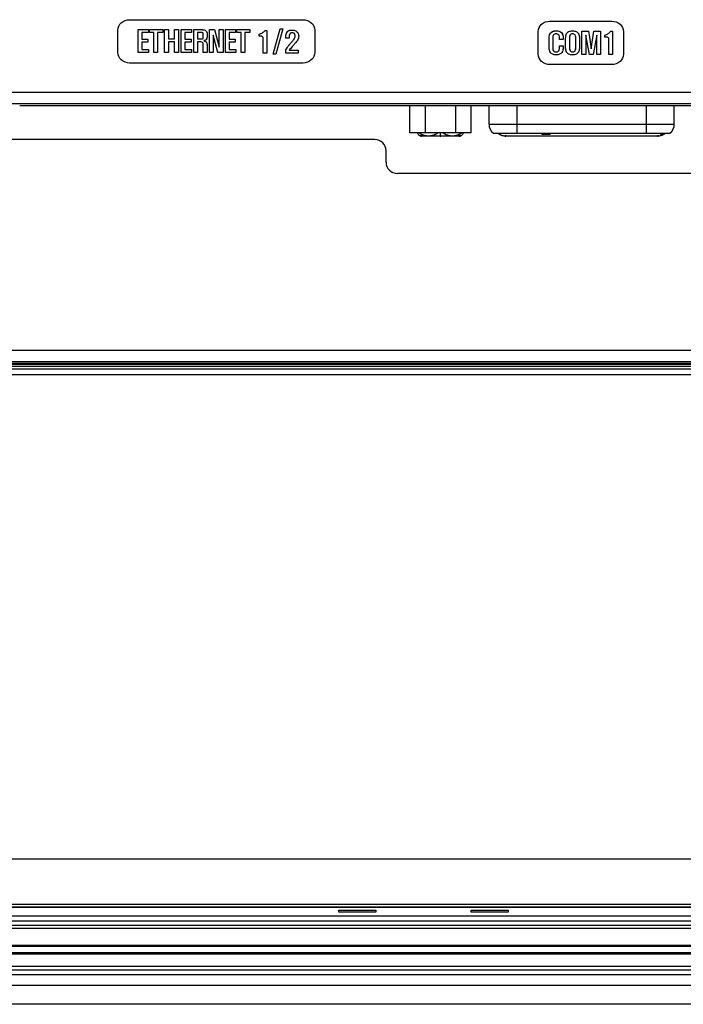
# Model space of a CAD drawing. Header units: millimetres. Extents: x 0 to 2577, y 0 to 841.
# Tile 18 of 68: x 933 to 991, y 389 to 476. Entities that reach past the tile are written whole.
import ezdxf

# ---------------------------------------------------------------- set-up
doc = ezdxf.new("R2010")
doc.units = ezdxf.units.MM
for name, color, linetype in [('BASE_PCB_V00-SHAPE', 7, 'Continuous'), ('D_SUB_09P-SHAPE', 7, 'Continuous'), ('FRONT_CASE_12_DM_EX-SHAPE', 7, 'Continuous'), ('PROCESSING_MODULE_COVER-SHAPE', 7, 'Continuous'), ('REAR_CASE-12_DM-EX-SHAPE', 7, 'Continuous'), ('SEALING_GASKET_TOPR12_V2-SHAPE', 7, 'Continuous')]:
    doc.layers.add(name, color=color, linetype=linetype)

msp = doc.modelspace()

# ---------------------------------------------------------------- linework, layer by layer
at = {"layer": 'BASE_PCB_V00-SHAPE', "color": 7, "linetype": 'Continuous', "const_width": 0.119}
for points in [[(967.841, 466.456, 0.404408), (968.14, 466.166)], [(967.936, 466.456, 0.342387), (969.628, 466.456)], [(970.053, 466.456, 0.342387), (971.745, 466.456)], [(971.54, 466.166, 0.404408), (971.84, 466.456)], [(974.944, 466.406, 0.178686), (975.594, 466.166)], [(989.087, 466.166, 0.178686), (989.737, 466.406)]]:
    msp.add_lwpolyline(points, format="xyb", dxfattribs=at)
for points in [[(971.54, 466.166), (968.14, 466.166)], [(969.84, 466.166), (969.84, 466.456)], [(975.594, 466.166), (989.087, 466.166)]]:
    msp.add_lwpolyline(points, dxfattribs=at)
at = {"layer": 'BASE_PCB_V00-SHAPE', "color": 7, "linetype": 'Continuous'}
for centre in [(968.14, 466.166), (969.84, 466.166), (971.54, 466.166), (975.594, 466.166), (989.087, 466.166)]:
    msp.add_circle(centre, 0.05, dxfattribs=at)
for centre in [(967.84, 466.466), (971.84, 466.466)]:
    msp.add_arc(centre, 0.05, 203.77162, 336.22983, dxfattribs=at)
at = {"layer": 'D_SUB_09P-SHAPE', "color": 7, "linetype": 'Continuous'}
for p, q in [((967.138, 466.456), (967.138, 468.879)), ((968.492, 468.879), (968.492, 466.456)), ((971.199, 466.456), (971.199, 468.879)), ((972.553, 466.456), (972.553, 468.879)), ((974.14, 467.206), (974.14, 468.879)), ((976.59, 468.879), (976.59, 466.406)), ((988.09, 466.406), (988.09, 468.879)), ((990.54, 467.206), (990.54, 468.879)), ((974.14, 467.206), (990.54, 467.206)), ((972.553, 466.456), (967.138, 466.456)), ((974.54, 466.406), (990.141, 466.406)), ((978.84, 466.306), (978.84, 466.406)), ((979.553, 466.306), (978.84, 466.306)), ((978.88, 466.306), (978.88, 466.406)), ((978.939, 466.306), (978.939, 466.406)), ((979.038, 466.306), (979.038, 466.406)), ((979.137, 466.306), (979.137, 466.406)), ((979.236, 466.306), (979.236, 466.406)), ((979.335, 466.306), (979.335, 466.406)), ((979.434, 466.306), (979.434, 466.406)), ((979.494, 466.306), (979.494, 466.406)), ((979.533, 466.306), (979.533, 466.406)), ((979.553, 466.306), (979.553, 466.406)), ((989.34, 466.306), (989.34, 466.406)), ((989.34, 466.306), (989.578, 466.306)), ((989.459, 466.306), (989.459, 466.406)), ((989.578, 466.406), (989.578, 466.306))]:
    msp.add_line(p, q, dxfattribs=at)
for centre, start, end in [((975.14, 467.206), 180, 233.1301), ((989.54, 467.206), 306.8699, 0)]:
    msp.add_arc(centre, 1, start, end, dxfattribs=at)
at = {"layer": 'FRONT_CASE_12_DM_EX-SHAPE', "color": 7, "linetype": 'Continuous'}
for p, q in [((822.933, 397.857), (1113.748, 397.857)), ((874.829, 397.089), (1061.852, 397.089)), ((960.847, 397.419), (960.851, 397.582)), ((964.134, 397.419), (960.847, 397.419)), ((960.851, 397.582), (964.13, 397.582)), ((964.13, 397.582), (964.134, 397.419)), ((972.547, 397.419), (972.551, 397.582)), ((975.834, 397.419), (972.547, 397.419)), ((972.551, 397.582), (975.83, 397.582)), ((975.83, 397.582), (975.834, 397.419)), ((1126.342, 389.256), (810.339, 389.256))]:
    msp.add_line(p, q, dxfattribs=at)
at = {"layer": 'PROCESSING_MODULE_COVER-SHAPE', "color": 7, "linetype": 'Continuous'}
for p, q in [((942.327, 476.466), (957.681, 476.466)), ((979.527, 476.333), (985.005, 476.333)), ((941.298, 473.554), (941.298, 475.539)), ((943.093, 473.546), (943.093, 475.591)), ((943.093, 475.591), (943.993, 475.591)), ((943.993, 475.323), (943.421, 475.323)), ((943.421, 475.323), (943.421, 474.73)), ((943.993, 475.591), (943.993, 475.323)), ((944.103, 475.591), (945.262, 475.591)), ((944.103, 475.325), (944.103, 475.591)), ((944.477, 475.325), (944.103, 475.325)), ((944.477, 473.546), (944.477, 475.325)), ((945.262, 475.325), (944.813, 475.325)), ((944.813, 475.325), (944.813, 473.546)), ((945.262, 475.591), (945.262, 475.325)), ((945.429, 475.591), (945.765, 475.591)), ((945.429, 473.546), (945.429, 475.591)), ((945.765, 475.591), (945.765, 474.773)), ((946.31, 475.591), (946.646, 475.591)), ((946.31, 474.773), (946.31, 475.591)), ((946.646, 475.591), (946.646, 473.546)), ((946.902, 475.591), (947.803, 475.591)), ((946.902, 473.546), (946.902, 475.591)), ((947.803, 475.323), (947.232, 475.323)), ((947.232, 475.323), (947.232, 474.73)), ((947.803, 475.591), (947.803, 475.323)), ((948.023, 475.591), (948.529, 475.591)), ((948.023, 473.546), (948.023, 475.591)), ((948.353, 475.334), (948.353, 474.756)), ((949.408, 475.591), (949.852, 475.591)), ((949.408, 473.546), (949.408, 475.591)), ((949.852, 475.591), (950.266, 474.034)), ((950.266, 475.591), (950.6, 475.591)), ((950.266, 474.034), (950.266, 475.591)), ((950.6, 475.591), (950.6, 473.546)), ((950.811, 475.591), (951.712, 475.591)), ((950.811, 473.546), (950.811, 475.591)), ((951.712, 475.323), (951.141, 475.323)), ((951.141, 475.323), (951.141, 474.73)), ((951.712, 475.591), (951.712, 475.323)), ((951.822, 475.591), (952.981, 475.591)), ((951.822, 475.325), (951.822, 475.591)), ((952.195, 475.325), (951.822, 475.325)), ((952.195, 473.546), (952.195, 475.325)), ((952.981, 475.325), (952.532, 475.325)), ((952.532, 475.325), (952.532, 473.546)), ((952.981, 475.591), (952.981, 475.325)), ((954.308, 475.51), (954.474, 475.51)), ((954.474, 475.51), (954.474, 473.502)), ((955.029, 473.423), (955.642, 475.665)), ((955.882, 475.665), (955.259, 473.423)), ((955.642, 475.665), (955.882, 475.665)), ((958.71, 475.539), (958.71, 473.554)), ((978.497, 473.421), (978.497, 475.406)), ((982.366, 475.436), (982.953, 475.436)), ((982.366, 473.391), (982.366, 475.436)), ((982.953, 475.436), (983.043, 474.917)), ((983.186, 473.89), (983.426, 475.436)), ((983.426, 475.436), (984.004, 475.436)), ((984.004, 475.436), (984.004, 473.391)), ((984.911, 475.436), (985.081, 475.436)), ((985.081, 475.436), (985.081, 473.391)), ((986.035, 475.406), (986.035, 473.421)), ((943.421, 474.73), (943.957, 474.73)), ((943.957, 474.474), (943.421, 474.474)), ((943.421, 474.474), (943.421, 473.818)), ((943.957, 474.73), (943.957, 474.474)), ((945.765, 474.773), (946.31, 474.773)), ((946.31, 474.512), (945.765, 474.512)), ((945.765, 474.512), (945.765, 473.546)), ((946.31, 473.546), (946.31, 474.512)), ((947.232, 474.73), (947.768, 474.73)), ((947.768, 474.474), (947.232, 474.474)), ((947.232, 474.474), (947.232, 473.818)), ((947.768, 474.73), (947.768, 474.474)), ((948.353, 474.756), (948.407, 474.756)), ((948.353, 474.505), (948.353, 473.546)), ((948.854, 474.906), (948.854, 475.179)), ((949.189, 475.264), (949.189, 474.986)), ((950.13, 473.546), (949.737, 475.099)), ((949.737, 475.099), (949.737, 473.546)), ((951.141, 474.73), (951.677, 474.73)), ((951.677, 474.474), (951.141, 474.474)), ((951.141, 474.474), (951.141, 473.818)), ((951.677, 474.73), (951.677, 474.474)), ((953.8, 475.012), (953.8, 475.189)), ((953.846, 475.012), (953.8, 475.012)), ((954.146, 473.502), (954.146, 474.693)), ((956.148, 474.827), (956.148, 474.906)), ((956.464, 474.827), (956.148, 474.827)), ((956.464, 475.019), (956.464, 474.827)), ((979.451, 474.117), (979.451, 474.714)), ((979.78, 474.881), (979.78, 473.934)), ((980.375, 474.698), (980.375, 474.961)), ((980.704, 474.698), (980.375, 474.698)), ((980.704, 474.891), (980.704, 474.698)), ((980.92, 474.049), (980.92, 474.804)), ((981.249, 474.912), (981.249, 473.955)), ((981.82, 473.965), (981.82, 474.912)), ((982.147, 474.804), (982.147, 474.049)), ((983.026, 473.391), (982.695, 475.105)), ((982.695, 475.105), (982.695, 473.391)), ((983.043, 474.917), (983.186, 473.89)), ((983.675, 475.105), (983.351, 473.391)), ((983.675, 473.391), (983.675, 475.105)), ((984.394, 474.928), (984.394, 475.11)), ((984.441, 474.928), (984.394, 474.928)), ((984.747, 473.391), (984.747, 474.604)), ((943.421, 473.818), (944.011, 473.818)), ((944.011, 473.818), (944.011, 473.546)), ((947.232, 473.818), (947.822, 473.818)), ((947.822, 473.818), (947.822, 473.546)), ((948.856, 473.546), (948.856, 474.272)), ((949.189, 474.124), (949.189, 473.546)), ((951.141, 473.818), (951.73, 473.818)), ((951.73, 473.818), (951.73, 473.546)), ((956.148, 473.502), (956.148, 473.791)), ((956.467, 473.761), (957.251, 473.761)), ((957.251, 473.761), (957.251, 473.502)), ((980.375, 474.141), (980.704, 474.141)), ((980.375, 473.953), (980.375, 474.141)), ((980.704, 474.141), (980.704, 474.059)), ((944.011, 473.546), (943.093, 473.546)), ((944.813, 473.546), (944.477, 473.546)), ((945.765, 473.546), (945.429, 473.546)), ((946.646, 473.546), (946.31, 473.546)), ((947.822, 473.546), (946.902, 473.546)), ((948.353, 473.546), (948.023, 473.546)), ((949.189, 473.546), (948.856, 473.546)), ((949.737, 473.546), (949.408, 473.546)), ((950.6, 473.546), (950.13, 473.546)), ((951.73, 473.546), (950.811, 473.546)), ((952.532, 473.546), (952.195, 473.546)), ((954.474, 473.502), (954.146, 473.502)), ((955.259, 473.423), (955.029, 473.423)), ((957.251, 473.502), (956.148, 473.502)), ((982.695, 473.391), (982.366, 473.391)), ((983.351, 473.391), (983.026, 473.391)), ((984.004, 473.391), (983.675, 473.391)), ((985.081, 473.391), (984.747, 473.391)), ((957.681, 472.628), (942.327, 472.628)), ((985.005, 472.495), (979.527, 472.495)), ((883.176, 470.054), (1042.756, 470.054)), ((883.176, 469.054), (1042.756, 469.054)), ((932.605, 468.879), (1032.076, 468.879)), ((964.028, 465.844), (931.027, 465.844)), ((965.028, 463.843), (965.028, 464.844)), ((1033.654, 462.844), (966.027, 462.844)), ((1028.949, 447.152), (923.68, 447.152)), ((907.71, 446.056), (1028.971, 446.056)), ((908.296, 445.969), (1028.385, 445.969)), ((1028.949, 446.153), (923.68, 446.153))]:
    msp.add_line(p, q, dxfattribs=at)
msp.add_arc((961.662, 469.995), 6.417, 140.49562, 144.06617, dxfattribs=at)
for centre, start_param, end_param in [((964.027, 464.843), -0.784789, 0.784789), ((966.028, 463.844), -3.926382, -2.356803)]:
    msp.add_ellipse(centre, major_axis=(0.708, 0.708), ratio=0.998783, start_param=start_param, end_param=end_param, dxfattribs=at)
for points, knots in [([(941.298, 475.539), (941.298, 475.78), (941.544, 476.292), (942.068, 476.466), (942.327, 476.466)], [0, 0, 0, 0, 0.481277, 1, 1, 1, 1]), ([(957.681, 476.466), (957.94, 476.466), (958.465, 476.292), (958.71, 475.78), (958.71, 475.539)], [0, 0, 0, 0, 0.518669, 1, 1, 1, 1]), ([(978.497, 475.406), (978.497, 475.646), (978.744, 476.159), (979.268, 476.333), (979.527, 476.333)], [0, 0, 0, 0, 0.481254, 1, 1, 1, 1]), ([(985.005, 476.333), (985.264, 476.333), (985.789, 476.158), (986.035, 475.646), (986.035, 475.406)], [0, 0, 0, 0, 0.518692, 1, 1, 1, 1]), ([(948.63, 475.332), (948.616, 475.332), (948.523, 475.334), (948.431, 475.334), (948.353, 475.334)], [0, 0, 0, 0, 0.158732, 1, 1, 1, 1]), ([(948.529, 475.591), (948.693, 475.591), (948.924, 475.601), (949.163, 475.437), (949.189, 475.319), (949.189, 475.264)], [0, 0, 0, 0, 0.596512, 0.798836, 1, 1, 1, 1]), ([(948.529, 475.591), (948.581, 475.591), (948.744, 475.586), (948.912, 475.57), (949.016, 475.527)], [0, 0, 0, 0, 0.317981, 1, 1, 1, 1]), ([(948.854, 475.179), (948.854, 475.21), (948.856, 475.274), (948.756, 475.335), (948.68, 475.331), (948.63, 475.332)], [0, 0, 0, 0, 0.292621, 0.532131, 1, 1, 1, 1]), ([(948.778, 475.316), (948.769, 475.318), (948.721, 475.329), (948.671, 475.331), (948.63, 475.332)], [0, 0, 0, 0, 0.178976, 1, 1, 1, 1]), ([(953.8, 475.189), (953.905, 475.211), (954.101, 475.286), (954.25, 475.433), (954.308, 475.51)], [0, 0, 0, 0, 0.525072, 1, 1, 1, 1]), ([(956.148, 474.906), (956.148, 474.997), (956.16, 475.16), (956.247, 475.388), (956.404, 475.504), (956.56, 475.546), (956.692, 475.555), (956.824, 475.547), (956.981, 475.512), (957.146, 475.421), (957.274, 475.24), (957.295, 475.098), (957.295, 475.025)], [0, 0, 0, 0, 0.14694, 0.261482, 0.378977, 0.444359, 0.518323, 0.590916, 0.656718, 0.775758, 0.883805, 1, 1, 1, 1]), ([(956.887, 474.753), (956.914, 474.796), (956.96, 474.878), (956.985, 475.015), (956.973, 475.134), (956.927, 475.238), (956.829, 475.292), (956.715, 475.301), (956.6, 475.291), (956.532, 475.246), (956.509, 475.216), (956.506, 475.211)], [0, 0, 0, 0, 0.158167, 0.290335, 0.426733, 0.528025, 0.627809, 0.759642, 0.880913, 0.979758, 1, 1, 1, 1]), ([(956.919, 475.231), (956.898, 475.255), (956.829, 475.292), (956.715, 475.302), (956.6, 475.291), (956.538, 475.251), (956.517, 475.226)], [0, 0, 0, 0, 0.220892, 0.51273, 0.781187, 1, 1, 1, 1]), ([(957.141, 475.404), (957.19, 475.359), (957.274, 475.24), (957.305, 475.035), (957.279, 474.836), (957.228, 474.719), (957.196, 474.665)], [0, 0, 0, 0, 0.253577, 0.526275, 0.763228, 1, 1, 1, 1]), ([(979.451, 474.714), (979.451, 474.9), (979.47, 475.203), (979.773, 475.459), (979.968, 475.478), (980.07, 475.478)], [0, 0, 0, 0, 0.497995, 0.729012, 1, 1, 1, 1]), ([(979.571, 475.26), (979.645, 475.368), (979.831, 475.468), (980.015, 475.478), (980.07, 475.478)], [0, 0, 0, 0, 0.706884, 1, 1, 1, 1]), ([(980.07, 475.478), (980.123, 475.478), (980.302, 475.469), (980.488, 475.395), (980.573, 475.3)], [0, 0, 0, 0, 0.297368, 1, 1, 1, 1]), ([(980.07, 475.478), (980.247, 475.478), (980.622, 475.393), (980.704, 475.034), (980.704, 474.891)], [0, 0, 0, 0, 0.554095, 1, 1, 1, 1]), ([(980.573, 475.3), (980.642, 475.223), (980.696, 475.076), (980.704, 474.932), (980.704, 474.891)], [0, 0, 0, 0, 0.713678, 1, 1, 1, 1]), ([(980.92, 474.804), (980.92, 474.889), (980.928, 475.04), (981.006, 475.273), (981.173, 475.417), (981.365, 475.47), (981.533, 475.483), (981.7, 475.47), (981.891, 475.416), (982.06, 475.273), (982.136, 475.04), (982.147, 474.888), (982.147, 474.804)], [0, 0, 0, 0, 0.121294, 0.21629, 0.343953, 0.416538, 0.500541, 0.58333, 0.65531, 0.783624, 0.879182, 1, 1, 1, 1]), ([(984.394, 475.11), (984.501, 475.132), (984.701, 475.207), (984.852, 475.357), (984.911, 475.436)], [0, 0, 0, 0, 0.524876, 1, 1, 1, 1]), ([(948.644, 474.493), (948.625, 474.495), (948.528, 474.503), (948.431, 474.505), (948.353, 474.505)], [0, 0, 0, 0, 0.196025, 1, 1, 1, 1]), ([(948.846, 474.382), (948.839, 474.412), (948.782, 474.482), (948.594, 474.498), (948.45, 474.505), (948.353, 474.505)], [0, 0, 0, 0, 0.169432, 0.454981, 1, 1, 1, 1]), ([(948.407, 474.756), (948.435, 474.756), (948.516, 474.756), (948.598, 474.756), (948.651, 474.759)], [0, 0, 0, 0, 0.343727, 1, 1, 1, 1]), ([(948.651, 474.759), (948.696, 474.761), (948.767, 474.756), (948.857, 474.817), (948.854, 474.877), (948.854, 474.906)], [0, 0, 0, 0, 0.4587, 0.703072, 1, 1, 1, 1]), ([(949.189, 474.986), (949.189, 474.937), (949.185, 474.853), (949.15, 474.729), (949.042, 474.645), (948.95, 474.622), (948.898, 474.613)], [0, 0, 0, 0, 0.278743, 0.473899, 0.699872, 1, 1, 1, 1]), ([(949.142, 474.74), (949.132, 474.724), (949.068, 474.653), (948.971, 474.626), (948.898, 474.613)], [0, 0, 0, 0, 0.20552, 1, 1, 1, 1]), ([(948.898, 474.613), (948.957, 474.589), (949.059, 474.542), (949.145, 474.438), (949.176, 474.352), (949.186, 474.287), (949.189, 474.209), (949.189, 474.156), (949.189, 474.124)], [0, 0, 0, 0, 0.306162, 0.52865, 0.627902, 0.743461, 0.845676, 1, 1, 1, 1]), ([(949.189, 474.986), (949.189, 474.959), (949.186, 474.876), (949.174, 474.788), (949.142, 474.74)], [0, 0, 0, 0, 0.319262, 1, 1, 1, 1]), ([(954.146, 474.693), (954.146, 474.727), (954.146, 474.78), (954.143, 474.854), (954.134, 474.909), (954.105, 474.974), (953.994, 475.014), (953.904, 475.012), (953.846, 475.012)], [0, 0, 0, 0, 0.18528, 0.298468, 0.408086, 0.492843, 0.679714, 1, 1, 1, 1]), ([(954.019, 475), (954.009, 475.002), (953.951, 475.011), (953.893, 475.012), (953.846, 475.012)], [0, 0, 0, 0, 0.188999, 1, 1, 1, 1]), ([(954.146, 474.693), (954.146, 474.712), (954.146, 474.765), (954.146, 474.819), (954.142, 474.855)], [0, 0, 0, 0, 0.340617, 1, 1, 1, 1]), ([(956.413, 474.174), (956.429, 474.194), (956.507, 474.293), (956.59, 474.389), (956.656, 474.465)], [0, 0, 0, 0, 0.201118, 1, 1, 1, 1]), ([(956.517, 475.226), (956.486, 475.187), (956.467, 475.112), (956.464, 475.041), (956.464, 475.019)], [0, 0, 0, 0, 0.695424, 1, 1, 1, 1]), ([(956.656, 474.465), (956.683, 474.495), (956.763, 474.589), (956.843, 474.684), (956.887, 474.753)], [0, 0, 0, 0, 0.332987, 1, 1, 1, 1]), ([(957.196, 474.665), (957.183, 474.644), (957.1, 474.521), (957.001, 474.409), (956.919, 474.317)], [0, 0, 0, 0, 0.170008, 1, 1, 1, 1]), ([(957.295, 475.025), (957.295, 474.962), (957.279, 474.836), (957.228, 474.719), (957.196, 474.665)], [0, 0, 0, 0, 0.500192, 1, 1, 1, 1]), ([(979.451, 474.714), (979.451, 474.772), (979.459, 474.957), (979.499, 475.152), (979.571, 475.26)], [0, 0, 0, 0, 0.305671, 1, 1, 1, 1]), ([(980.375, 474.961), (980.375, 475.023), (980.336, 475.129), (980.207, 475.199), (980.082, 475.213), (979.956, 475.198), (979.812, 475.102), (979.78, 474.966), (979.78, 474.881)], [0, 0, 0, 0, 0.199857, 0.319465, 0.461895, 0.601402, 0.724281, 1, 1, 1, 1]), ([(981.82, 474.912), (981.82, 474.982), (981.785, 475.097), (981.66, 475.193), (981.534, 475.212), (981.406, 475.193), (981.281, 475.095), (981.249, 474.98), (981.249, 474.912)], [0, 0, 0, 0, 0.232043, 0.360039, 0.498399, 0.642373, 0.774301, 1, 1, 1, 1]), ([(982.053, 475.243), (982.07, 475.216), (982.134, 475.078), (982.147, 474.923), (982.147, 474.804)], [0, 0, 0, 0, 0.209821, 1, 1, 1, 1]), ([(984.747, 474.604), (984.747, 474.638), (984.746, 474.693), (984.743, 474.768), (984.734, 474.824), (984.704, 474.89), (984.591, 474.931), (984.5, 474.928), (984.441, 474.928)], [0, 0, 0, 0, 0.185068, 0.298175, 0.407854, 0.492849, 0.679468, 1, 1, 1, 1]), ([(984.618, 474.917), (984.607, 474.919), (984.548, 474.927), (984.489, 474.928), (984.441, 474.928)], [0, 0, 0, 0, 0.189791, 1, 1, 1, 1]), ([(984.747, 474.604), (984.747, 474.623), (984.746, 474.678), (984.746, 474.733), (984.742, 474.768)], [0, 0, 0, 0, 0.340606, 1, 1, 1, 1]), ([(942.327, 472.628), (942.068, 472.628), (941.544, 472.801), (941.298, 473.314), (941.298, 473.554)], [0, 0, 0, 0, 0.518648, 1, 1, 1, 1]), ([(949.185, 474.284), (949.186, 474.275), (949.189, 474.221), (949.189, 474.168), (949.189, 474.124)], [0, 0, 0, 0, 0.17411, 1, 1, 1, 1]), ([(956.919, 474.317), (956.898, 474.293), (956.829, 474.214), (956.759, 474.133), (956.711, 474.077)], [0, 0, 0, 0, 0.298233, 1, 1, 1, 1]), ([(958.71, 473.554), (958.71, 473.314), (958.465, 472.801), (957.94, 472.628), (957.681, 472.628)], [0, 0, 0, 0, 0.481406, 1, 1, 1, 1]), ([(979.571, 473.556), (979.55, 473.586), (979.463, 473.761), (979.451, 473.962), (979.451, 474.117)], [0, 0, 0, 0, 0.193993, 1, 1, 1, 1]), ([(980.704, 474.059), (980.704, 473.961), (980.692, 473.787), (980.598, 473.539), (980.425, 473.404), (980.243, 473.356), (980.084, 473.345), (979.922, 473.356), (979.736, 473.402), (979.551, 473.538), (979.463, 473.812), (979.451, 474.005), (979.451, 474.117)], [0, 0, 0, 0, 0.131457, 0.233163, 0.346129, 0.410152, 0.483515, 0.560103, 0.626304, 0.740217, 0.849193, 1, 1, 1, 1]), ([(979.78, 473.934), (979.78, 473.851), (979.816, 473.717), (979.956, 473.618), (980.081, 473.599), (980.205, 473.617), (980.349, 473.72), (980.375, 473.863), (980.375, 473.953)], [0, 0, 0, 0, 0.249066, 0.366964, 0.492895, 0.617609, 0.731515, 1, 1, 1, 1]), ([(980.298, 473.694), (980.339, 473.744), (980.37, 473.836), (980.375, 473.927), (980.375, 473.953)], [0, 0, 0, 0, 0.710889, 1, 1, 1, 1]), ([(980.704, 474.059), (980.704, 474.007), (980.697, 473.835), (980.655, 473.656), (980.584, 473.558)], [0, 0, 0, 0, 0.30201, 1, 1, 1, 1]), ([(981.012, 473.591), (980.996, 473.618), (980.931, 473.762), (980.92, 473.924), (980.92, 474.049)], [0, 0, 0, 0, 0.201517, 1, 1, 1, 1]), ([(982.147, 474.049), (982.146, 473.961), (982.135, 473.803), (982.062, 473.562), (981.893, 473.414), (981.701, 473.359), (981.533, 473.347), (981.365, 473.359), (981.172, 473.414), (981.004, 473.562), (980.93, 473.802), (980.92, 473.96), (980.92, 474.049)], [0, 0, 0, 0, 0.124642, 0.220783, 0.347234, 0.418011, 0.499526, 0.581869, 0.653122, 0.779303, 0.874338, 1, 1, 1, 1]), ([(981.249, 473.955), (981.249, 473.879), (981.278, 473.754), (981.4, 473.633), (981.538, 473.609), (981.676, 473.631), (981.803, 473.756), (981.82, 473.886), (981.82, 473.965)], [0, 0, 0, 0, 0.22985, 0.358881, 0.493588, 0.634784, 0.762999, 1, 1, 1, 1]), ([(982.147, 474.049), (982.147, 474.002), (982.14, 473.846), (982.108, 473.686), (982.053, 473.591)], [0, 0, 0, 0, 0.301325, 1, 1, 1, 1]), ([(979.527, 472.495), (979.268, 472.495), (978.744, 472.668), (978.497, 473.18), (978.497, 473.421)], [0, 0, 0, 0, 0.518671, 1, 1, 1, 1]), ([(986.035, 473.421), (986.035, 473.18), (985.789, 472.668), (985.264, 472.495), (985.005, 472.495)], [0, 0, 0, 0, 0.481383, 1, 1, 1, 1])]:
    msp.add_open_spline(points, degree=3, knots=knots, dxfattribs=at)
for points in [[(948.839, 475.271), (948.829, 475.294), (948.802, 475.308), (948.778, 475.316)], [(949.016, 475.527), (949.112, 475.485), (949.189, 475.369), (949.189, 475.264)], [(953.8, 475.189), (953.905, 475.211), (954.009, 475.249), (954.098, 475.309)], [(954.098, 475.309), (954.18, 475.362), (954.25, 475.433), (954.308, 475.51)], [(984.698, 475.231), (984.78, 475.285), (984.852, 475.357), (984.911, 475.436)], [(948.792, 474.455), (948.748, 474.48), (948.695, 474.487), (948.644, 474.493)], [(948.651, 474.759), (948.696, 474.761), (948.742, 474.763), (948.785, 474.775)], [(948.785, 474.775), (948.808, 474.783), (948.832, 474.798), (948.842, 474.82)], [(948.846, 474.382), (948.839, 474.412), (948.818, 474.439), (948.792, 474.455)], [(948.854, 475.179), (948.854, 475.21), (948.854, 475.244), (948.839, 475.271)], [(948.842, 474.82), (948.854, 474.846), (948.854, 474.877), (948.854, 474.906)], [(948.898, 474.613), (948.957, 474.589), (949.016, 474.561), (949.065, 474.521)], [(949.065, 474.521), (949.101, 474.492), (949.133, 474.455), (949.152, 474.413)], [(954.11, 474.954), (954.088, 474.98), (954.052, 474.993), (954.019, 475)], [(954.142, 474.855), (954.138, 474.889), (954.131, 474.927), (954.11, 474.954)], [(956.506, 475.211), (956.47, 475.157), (956.464, 475.084), (956.464, 475.019)], [(979.86, 475.123), (979.803, 475.061), (979.78, 474.966), (979.78, 474.881)], [(980.375, 474.961), (980.375, 475.023), (980.351, 475.09), (980.307, 475.133)], [(981.313, 475.107), (981.27, 475.053), (981.249, 474.98), (981.249, 474.912)], [(981.82, 474.912), (981.82, 474.982), (981.798, 475.058), (981.752, 475.112)], [(984.394, 475.11), (984.501, 475.132), (984.607, 475.171), (984.698, 475.231)], [(984.709, 474.87), (984.687, 474.895), (984.651, 474.909), (984.618, 474.917)], [(984.742, 474.768), (984.739, 474.804), (984.731, 474.842), (984.709, 474.87)], [(948.856, 474.272), (948.856, 474.309), (948.857, 474.347), (948.846, 474.382)], [(949.152, 474.413), (949.172, 474.373), (949.181, 474.328), (949.185, 474.284)], [(956.148, 473.791), (956.229, 473.923), (956.318, 474.051), (956.413, 474.174)], [(979.78, 473.934), (979.78, 473.851), (979.805, 473.759), (979.86, 473.697)], [(981.249, 473.955), (981.249, 473.879), (981.268, 473.798), (981.31, 473.734)], [(981.767, 473.734), (981.808, 473.801), (981.82, 473.886), (981.82, 473.965)]]:
    msp.add_open_spline(points, degree=3, dxfattribs=at)
at = {"layer": 'REAR_CASE-12_DM-EX-SHAPE', "color": 7, "linetype": 'Continuous'}
for p, q in [((1027.91, 445.756), (908.771, 445.756)), ((1027.705, 445.519), (908.976, 445.519)), ((1027.705, 445.02), (908.976, 445.02)), ((826.01, 402.135), (1110.671, 402.135)), ((822.959, 397.883), (1113.722, 397.883)), ((823.216, 398.14), (1113.465, 398.14))]:
    msp.add_line(p, q, dxfattribs=at)
at = {"layer": 'SEALING_GASKET_TOPR12_V2-SHAPE', "color": 7, "linetype": 'Continuous'}
for p, q in [((874.772, 396.008), (1061.909, 396.008)), ((874.785, 396.253), (1061.896, 396.253)), ((874.806, 396.656), (1061.875, 396.656)), ((816.44, 394.505), (1120.24, 394.505)), ((816.44, 394.4), (1120.24, 394.4)), ((816.44, 393.836), (1120.24, 393.836)), ((816.44, 393.72), (1120.24, 393.72)), ((816.44, 392.637), (1120.24, 392.637)), ((816.44, 392.319), (1120.24, 392.319)), ((816.44, 391.886), (1120.24, 391.886)), ((816.44, 390.956), (1120.24, 390.956))]:
    msp.add_line(p, q, dxfattribs=at)

doc.saveas('drawing.dxf')
